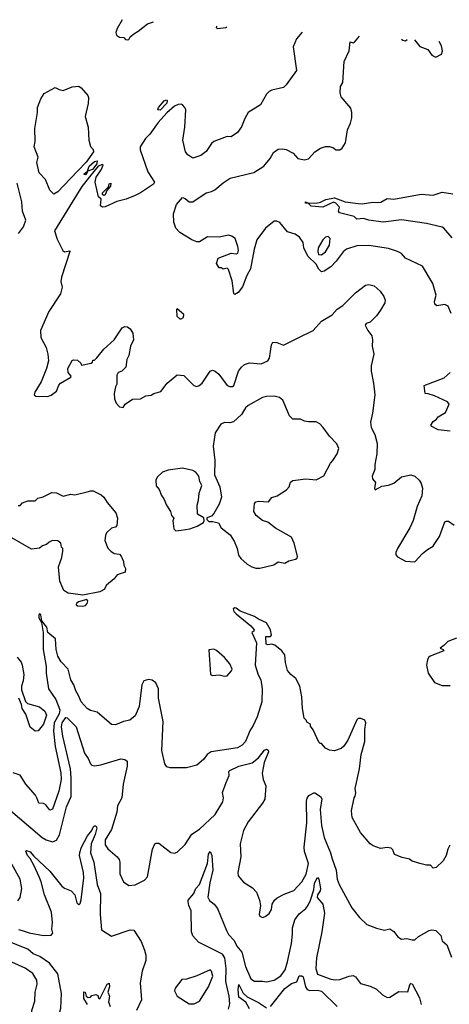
# Model space of a CAD drawing. Extents: x 1268547 to 1425625, y 515768 to 616754.
# Tile 166 of 256: x 1307554 to 1310829, y 606582 to 614083. Entities that reach past the tile are written whole.
import ezdxf

# ---------------------------------------------------------------- set-up
doc = ezdxf.new("R2010")
doc.units = 0

msp = doc.modelspace()

# ---------------------------------------------------------------- linework, layer by layer
at = {"layer": '0CON10XD'}
for points in [[(1308335.5, 614082.9), (1308296.7, 614015), (1308287.5, 613985), (1308292.5, 613965), (1308315, 613950), (1308347, 613947), (1308361.7, 613931.7), (1308375, 613930), (1308385, 613932.5), (1308397, 613953), (1308423.6, 613976.4), (1308457.5, 613995), (1308529.3, 614050.7), (1308575, 614066.4)], [(1309708, 613988.1), (1309664, 613936), (1309638.8, 613875), (1309664.2, 613695), (1309585, 613586.2), (1309565, 613566.7), (1309476.4, 613546.4), (1309455, 613536.2), (1309436.2, 613515), (1309388.8, 613435), (1309296.2, 613375), (1309269.7, 613330.3), (1309244.2, 613265.8), (1309215, 613223.3), (1309165, 613190), (1309135, 613192), (1309034.3, 613155.7), (1309015, 613140), (1308975, 613080), (1308935, 613048.8), (1308875, 613027.5), (1308835, 613052.5), (1308816.7, 613075), (1308797.5, 613165), (1308813.3, 613265), (1308819.4, 613395), (1308812.9, 613415), (1308795, 613434.3), (1308785, 613440.6), (1308763.1, 613436.9), (1308735, 613424.5), (1308676.6, 613373.4), (1308609.8, 613300.2), (1308545, 613210.9), (1308511.9, 613178.1), (1308472.5, 613115), (1308471.5, 613091.5), (1308531.4, 612925), (1308582.5, 612845), (1308575, 612830), (1308475.7, 612764.3), (1308435.5, 612744.5), (1308365, 612716.7), (1308295, 612698.1), (1308206.1, 612656.1), (1308185, 612654.3), (1308170, 612665), (1308176.1, 612716.1), (1308154.5, 612734.5), (1308130, 612845), (1308137.9, 612882.1), (1308175, 612938), (1308190, 612975), (1308185, 612980), (1308153.3, 612966.7), (1308086.2, 612885), (1308028.1, 612811.9), (1307819.6, 612475), (1307840.6, 612410.6), (1307883.9, 612323.9), (1307895, 612315.6), (1307935, 612322.5), (1307937, 612317), (1307872.5, 612122.5), (1307868.8, 612088.8), (1307876.9, 612045), (1307865.7, 611995), (1307775, 611858.6), (1307712.1, 611715), (1307715, 611662.5), (1307755.4, 611585.4), (1307769.4, 611535), (1307772.5, 611485), (1307757.5, 611425), (1307717.2, 611322.8), (1307668.6, 611245), (1307664.1, 611224.1), (1307676, 611216), (1307765, 611211.2), (1307795, 611221.2), (1307835, 611253.8), (1307851.7, 611298.3), (1307865, 611313.3), (1307945, 611360), (1307947.5, 611367.5), (1307923.3, 611395), (1307920, 611425), (1307955, 611487.5), (1307965, 611492.5), (1307995, 611490), (1308020, 611465), (1308025, 611450), (1308100, 611465), (1308110, 611475), (1308111.7, 611488.3), (1308125, 611490), (1308143, 611507), (1308196.1, 611573.9), (1308275, 611643.3), (1308335.6, 611734.4), (1308354.4, 611745.6), (1308375, 611742.5), (1308395, 611728), (1308417.1, 611695), (1308422.5, 611645), (1308398, 611595), (1308386, 611525), (1308371.2, 611495), (1308363.8, 611435), (1308332.5, 611405), (1308303.8, 611396.2), (1308293.3, 611375), (1308293.3, 611305), (1308283.3, 611285), (1308273.3, 611235), (1308276.7, 611195), (1308288.3, 611161.7), (1308315, 611132.5), (1308341.7, 611128.3), (1308357, 611153), (1308415, 611192.5), (1308475, 611193.3), (1308515, 611216.2), (1308555, 611221.2), (1308576.1, 611233.9), (1308629.5, 611250.5), (1308677, 611313), (1308755, 611377.5), (1308805, 611371.2), (1308882, 611295), (1308905, 611288.9), (1308922, 611295), (1308945.7, 611315), (1309005, 611404.2), (1309025, 611412.9), (1309045, 611405.8), (1309071.4, 611381.4), (1309135, 611297.1), (1309155, 611288.6), (1309175, 611289.2), (1309185.8, 611295), (1309222.2, 611405), (1309244.7, 611435.3), (1309268.6, 611455), (1309305, 611468.5), (1309395, 611462.1), (1309446, 611485), (1309458, 611505), (1309473.8, 611605), (1309483.9, 611626.1), (1309515, 611623.8), (1309565, 611604.2), (1309680.8, 611660.8), (1309791.2, 611715), (1309853.8, 611785), (1309936.8, 611833.2), (1309975, 611878), (1310016.7, 611905), (1310115, 612002), (1310189.7, 612060.3), (1310215, 612064.3), (1310255, 612054.4), (1310302, 612015), (1310330, 611975), (1310338.8, 611945), (1310336.2, 611925), (1310305, 611868.8), (1310272.7, 611827.3), (1310225, 611777.5), (1310195, 611767.5), (1310187.5, 611755), (1310207.5, 611715), (1310238.8, 611675), (1310244.1, 611644.1), (1310240, 611595), (1310253.8, 611535), (1310233.3, 611445), (1310233.3, 611405), (1310252, 611315), (1310262, 611225), (1310244.4, 611085.6), (1310227.7, 611017.7), (1310232, 610975), (1310262.1, 610922.1), (1310279.4, 610855), (1310275.8, 610775), (1310260, 610695), (1310261.2, 610655), (1310241.2, 610605), (1310243.9, 610583.9), (1310266.2, 610556.2), (1310258.8, 610515), (1310265, 610502.5), (1310315, 610528.8), (1310365, 610536.7), (1310405, 610552), (1310465, 610600.8), (1310535, 610615.7), (1310565, 610605.8), (1310600, 610575), (1310615, 610550), (1310624.5, 610515), (1310620.4, 610455), (1310583.8, 610375), (1310553.3, 610266.7), (1310527.6, 610212.4), (1310434, 610055), (1310422.5, 610025), (1310422, 610005), (1310435, 609990), (1310495, 609958.8), (1310565, 609953.8), (1310625, 610016.2), (1310662.1, 610047.9), (1310705, 610073.3), (1310714.1, 610085.9), (1310753.8, 610145), (1310795, 610256.7), (1310805, 610263.3), (1310821.7, 610261.7), (1310865, 610232.5)], [(1309053.7, 614033.3), (1309051.2, 614021.2), (1309065, 614016.7), (1309125, 614023.3), (1309132.8, 614027.8)], [(1310843.4, 611843.4), (1310819.5, 611899.5), (1310795, 611913.8), (1310735, 611903.8), (1310718.8, 611915), (1310716.1, 611936.1), (1310729.2, 611985), (1310704.1, 612074.1), (1310625.6, 612205.6), (1310495, 612266), (1310465, 612300.8), (1310435, 612317.1), (1310365, 612340), (1310215, 612361.5), (1310125, 612360), (1310045, 612335.6), (1310020, 612315), (1309966.4, 612243.6), (1309925, 612200), (1309875, 612166.7), (1309855, 612163.3), (1309835, 612182.5), (1309815, 612220), (1309751.7, 612281.7), (1309718.8, 612345), (1309713.8, 612385), (1309686.7, 612425), (1309655, 612450), (1309596, 612466), (1309537, 612537), (1309515, 612548.5), (1309495, 612548.9), (1309426.9, 612495), (1309361.9, 612405), (1309341.6, 612335), (1309314.4, 612185), (1309284.3, 612135), (1309252.7, 612047.3), (1309218.8, 612005), (1309195, 611990), (1309186.7, 611996.7), (1309174.2, 612094.2), (1309145, 612180), (1309135, 612190), (1309105, 612182.5), (1309091.7, 612191.7), (1309075, 612192.5), (1309054, 612225), (1309066.7, 612265), (1309165, 612303.8), (1309205, 612300), (1309216.2, 612305), (1309220.8, 612325), (1309215.7, 612355), (1309195.6, 612415), (1309172, 612435), (1309145, 612440.8), (1309075, 612426.4), (1308985, 612428.6), (1308925, 612390), (1308905, 612390), (1308865.8, 612405.8), (1308775, 612460.8), (1308744.1, 612494.1), (1308729.7, 612539.7), (1308726.8, 612603.2), (1308748.1, 612675), (1308795, 612727.5), (1308815, 612720), (1308845, 612694.2), (1308875, 612694.2), (1308975, 612764.2), (1309015.8, 612774.2), (1309042.1, 612787.9), (1309105, 612841.2), (1309157.5, 612875), (1309339.2, 612919.2), (1309415, 612968), (1309464.1, 613025.9), (1309488.3, 613071.7), (1309525, 613096.7), (1309555, 613100), (1309585, 613093.3), (1309637.5, 613065), (1309675, 613026.7), (1309725, 613016.2), (1309756.1, 613023.9), (1309805, 613077.5), (1309846.7, 613103.3), (1309885, 613117.5), (1309916.4, 613116.4), (1309945, 613107.5), (1309965, 613092.5), (1309995, 613092.5), (1310012.5, 613105), (1310038.8, 613145), (1310054, 613245), (1310076.2, 613295), (1310085.9, 613335.9), (1310085.9, 613375.9), (1310077.7, 613407.7), (1310004.2, 613494.2), (1309996.2, 613525), (1310000, 613575), (1310016.7, 613605), (1310026.2, 613765), (1310065.6, 613845), (1310073.8, 613915), (1310095, 613907.5), (1310105, 613912.5), (1310145, 613957.9)], [(1310465.4, 613935.8), (1310475, 613926.7), (1310495, 613922.5), (1310508.7, 613932.8)], [(1310564.8, 613928.9), (1310605, 613877.5), (1310665, 613856.7), (1310695, 613812.5), (1310725, 613797.5), (1310769.5, 613820.5), (1310778, 613845), (1310770, 613885), (1310751.4, 613916)], [(1307815, 612753.6), (1307785, 612784.2), (1307751.4, 612865), (1307702.7, 612915), (1307685.8, 612994.2), (1307693.8, 613035), (1307664.2, 613115), (1307671.4, 613155), (1307669.2, 613255), (1307690.8, 613375), (1307688.8, 613415), (1307715, 613480), (1307740.5, 613519.5), (1307825, 613565.8), (1307855, 613550), (1307885, 613543.3), (1307955, 613572.5), (1308005, 613577.5), (1308022.5, 613565), (1308072.5, 613505), (1308079.3, 613489.3), (1308076.1, 613443.9), (1308053.8, 613345), (1308076.7, 613265), (1308081.2, 613165), (1308095, 613117.5), (1308114, 613094), (1308116, 613075), (1308061.8, 612998.2), (1307939.3, 612870.7), (1307845, 612770.9), (1307815, 612753.6)], [(1308625, 613394.5), (1308606.7, 613395), (1308612.7, 613415), (1308655, 613465.3), (1308675, 613472.9), (1308679.2, 613465), (1308675, 613448.1), (1308625, 613394.5)], [(1308055, 612900), (1308043.3, 612905), (1308070, 612930), (1308082.7, 612967.3), (1308125, 613003.3), (1308145, 613007.5), (1308142.5, 612985), (1308109.3, 612940.7), (1308070, 612930), (1308066.7, 612913.3), (1308055, 612900)], [(1307545, 612453.1), (1307582, 612505), (1307600.4, 612555), (1307575.9, 612625), (1307569.5, 612695), (1307535, 612837.5)], [(1308195, 612743.3), (1308185, 612750), (1308184.2, 612765), (1308230, 612810), (1308235, 612832.5), (1308247.7, 612837.7), (1308245.7, 612815), (1308218, 612782), (1308205, 612748.8), (1308195, 612743.3)], [(1310851.1, 612421.1), (1310787.5, 612495), (1310775, 612502.5), (1310655, 612530.7), (1310465, 612557.9), (1310325, 612539.7), (1310215.2, 612555.2), (1310175, 612568.8), (1310125, 612563.5), (1310104.5, 612584.5), (1309990.9, 612610.9), (1309984.3, 612625), (1309991.2, 612655), (1309962.9, 612685), (1309945, 612692.1), (1309865.4, 612654.6), (1309775, 612661.8), (1309754, 612684), (1309732, 612685), (1309733.3, 612695), (1309746.7, 612686.7), (1309815, 612685.4), (1309847.4, 612692.6), (1309888, 612712), (1309955, 612725.8), (1310035, 612694.6), (1310135, 612683.8), (1310165, 612680), (1310245, 612694), (1310285, 612690), (1310306.6, 612693.4), (1310355, 612720.8), (1310406.1, 612716.1), (1310615, 612754), (1310705, 612746.5), (1310775, 612769.2), (1310855, 612756.7)], [(1309855, 612291.2), (1309885, 612313.8), (1309915.8, 612365), (1309920, 612415), (1309905, 612430), (1309885, 612426.7), (1309865, 612406.2), (1309828.8, 612345), (1309826.4, 612316.4), (1309832.5, 612295), (1309855, 612291.2)], [(1308785, 611803.3), (1308803.3, 611815), (1308806.4, 611836.4), (1308755, 611880), (1308750, 611875), (1308752.5, 611825), (1308774, 611804), (1308785, 611803.3)], [(1310835, 610948.1), (1310745, 610957.1), (1310695.8, 610985), (1310688.6, 610995), (1310705, 611021.9), (1310731.1, 611038.9), (1310745, 611057.1), (1310799.1, 611090.9), (1310827.1, 611155), (1310815, 611172.5), (1310715, 611218), (1310667, 611233), (1310644.1, 611234.1), (1310637.5, 611295), (1310789.2, 611355), (1310836, 611394)], [(1309385, 609903.8), (1309490.5, 609929.5), (1309525, 609952.5), (1309575, 609943.3), (1309605, 609960), (1309657, 609973), (1309670, 609980), (1309672.5, 609995), (1309645.8, 610095.8), (1309625, 610140), (1309505, 610208), (1309445, 610256), (1309405, 610266.7), (1309357.5, 610305), (1309340, 610335), (1309344.1, 610395.9), (1309355, 610410), (1309374.2, 610415.8), (1309450.7, 610409.3), (1309475, 610442.5), (1309517.5, 610455), (1309587.7, 610502.3), (1309607.5, 610525), (1309619.3, 610560.7), (1309635, 610572.5), (1309735, 610583.8), (1309815, 610576.2), (1309871.7, 610608.3), (1309922, 610705), (1309942, 610725), (1309974, 610775), (1309986, 610815), (1309972.3, 610852.3), (1309915, 610910.8), (1309866.5, 610976.5), (1309841.2, 611005), (1309815, 611019.2), (1309755, 611018.8), (1309724.2, 611024.2), (1309695, 611040), (1309635, 611040), (1309610, 611065), (1309560, 611185), (1309535, 611204), (1309494.2, 611214.2), (1309435, 611212.9), (1309404.5, 611205.5), (1309295.4, 611144.6), (1309274.2, 611125), (1309245, 611076.2), (1309185, 611018.8), (1309155, 611012), (1309115, 611013.8), (1309087.7, 611002.3), (1309044.5, 610935.5), (1309028.6, 610835), (1309040.8, 610725), (1309040, 610615), (1309078.6, 610525), (1309092.9, 610445), (1309075, 610392.5), (1309035, 610320), (1309015, 610300), (1308981.7, 610288.3), (1308980, 610275), (1308995, 610260), (1309025, 610260), (1309069.3, 610249.3), (1309090.9, 610210.9), (1309157.7, 610157.7), (1309189.2, 610109.2), (1309212, 610055), (1309222.7, 610002.7), (1309238.8, 609978.8), (1309288.8, 609935), (1309323.6, 609913.6), (1309355, 609904), (1309385, 609903.8)], [(1308745, 610190), (1308785, 610193.8), (1308850, 610205), (1308905.9, 610224.1), (1308956.4, 610253.6), (1308960, 610265), (1308958.3, 610288.3), (1308910, 610315), (1308906.7, 610385), (1308918.3, 610421.7), (1308922, 610475), (1308943.3, 610535), (1308926.7, 610565), (1308920, 610605), (1308896.7, 610635), (1308875, 610648.8), (1308795, 610667.1), (1308685, 610651.2), (1308643.2, 610636.8), (1308601.2, 610598.8), (1308592, 610575), (1308595, 610532.5), (1308616.7, 610505), (1308635, 610457.5), (1308653.6, 610433.6), (1308672.5, 610385), (1308702.5, 610335), (1308710, 610305), (1308730, 610285), (1308722.5, 610265), (1308730, 610205), (1308745, 610190)], [(1307541.7, 610381.7), (1307557.1, 610382.9), (1307575, 610402.5), (1307615, 610417.5), (1307671.7, 610418.3), (1307693.3, 610436.7), (1307731.7, 610448.3), (1307798.3, 610481.7), (1307835, 610477.5), (1307885, 610452.5), (1307945, 610467.5), (1307975, 610462.5), (1308067.5, 610485), (1308095.7, 610494.3), (1308115, 610492.5), (1308175, 610462.5), (1308195.5, 610445), (1308220.4, 610405), (1308287.7, 610325), (1308300.4, 610285), (1308295, 610230), (1308285, 610218), (1308255, 610208.8), (1308217, 610173), (1308207, 610153), (1308202.5, 610115), (1308226.4, 610056.4), (1308247.5, 610035), (1308275, 610016.7), (1308315, 610010), (1308326.7, 609995), (1308346.4, 609956.4), (1308348.3, 609928.3), (1308361.7, 609901.7), (1308357.5, 609875), (1308296.6, 609853.4), (1308275, 609824.2), (1308215.8, 609775), (1308198.5, 609741.5), (1308165.6, 609724.4), (1308035, 609699.2), (1307922.5, 609715), (1307891.2, 609735), (1307861.1, 609805), (1307850, 609915), (1307874.1, 609985.9), (1307883.3, 610035), (1307882.5, 610055), (1307873.3, 610065), (1307866.7, 610095), (1307845, 610112.5), (1307805, 610114), (1307777.7, 610102.3), (1307757.5, 610085), (1307727.5, 610075), (1307705, 610056.2), (1307645, 610050), (1307495, 610136)], [(1308035, 609613.8), (1308055, 609621.2), (1308067.5, 609635), (1308073.8, 609655), (1308066.1, 609666.1), (1308002.7, 609647.3), (1307986.7, 609635), (1307983.3, 609625), (1307995, 609616.7), (1308035, 609613.8)], [(1310833.8, 607795), (1310818.8, 607765), (1310806.2, 607715), (1310783.3, 607675), (1310727.5, 607625), (1310705, 607620), (1310685, 607642.5), (1310655, 607641.2), (1310605, 607653.3), (1310545, 607673.3), (1310525, 607688.8), (1310468.8, 607701.2), (1310411.9, 607721.9), (1310398.2, 607758.2), (1310385, 607772.5), (1310355, 607777.1), (1310305, 607770), (1310249.3, 607789.3), (1310225, 607804.2), (1310151.1, 607891.1), (1310088.1, 608005), (1310084.4, 608055), (1310102.5, 608155), (1310111.7, 608168.3), (1310116.4, 608193.6), (1310112.5, 608225), (1310145.5, 608374.5), (1310156.7, 608485), (1310184.4, 608585), (1310184, 608675), (1310192, 608725), (1310185.8, 608745.8), (1310155, 608760), (1310135, 608760), (1310125, 608750), (1310054.3, 608595), (1310025, 608548.8), (1310005, 608530), (1309955, 608513.8), (1309915, 608516.7), (1309883.9, 608533.9), (1309855, 608567.5), (1309845, 608570), (1309835, 608580), (1309791.7, 608671.7), (1309771.7, 608701.7), (1309770, 608715), (1309741.7, 608731.7), (1309740, 608745), (1309723, 608763), (1309710, 608835), (1309705.8, 608925), (1309690, 609005), (1309658.1, 609065), (1309620.8, 609095), (1309595.8, 609125), (1309580, 609185), (1309575.8, 609245), (1309551.1, 609275), (1309498.9, 609318.9), (1309475, 609325.6), (1309445, 609320), (1309433.8, 609325), (1309430, 609385), (1309466.4, 609383.6), (1309473.3, 609395), (1309465.6, 609435), (1309435, 609489.2), (1309375, 609516), (1309345, 609536.9), (1309235, 609578.1), (1309205, 609598.8), (1309195, 609601.2), (1309182.5, 609595), (1309187.5, 609575), (1309205, 609555.8), (1309316.2, 609465), (1309342.5, 609435), (1309340, 609425), (1309323.3, 609415), (1309360, 609335), (1309348.5, 609165), (1309373.1, 609093.1), (1309391.8, 609055), (1309401.5, 608985), (1309400.3, 608885), (1309365, 608772.9), (1309335, 608706.9), (1309307.3, 608665), (1309275.7, 608585), (1309250.6, 608555), (1309214, 608535), (1309014.8, 608505.2), (1308983.1, 608485), (1308955, 608448), (1308905, 608402.5), (1308826.1, 608383.9), (1308702.3, 608382.3), (1308675, 608390), (1308661.2, 608415), (1308636.6, 608515), (1308647.1, 608737.1), (1308611.1, 608915), (1308612.7, 608985), (1308591.7, 609031.7), (1308565, 609052), (1308535, 609056.7), (1308500, 609045), (1308485.5, 609015), (1308465, 608850), (1308435, 608778.8), (1308394.1, 608745.9), (1308345, 608735.7), (1308285, 608711.2), (1308255, 608713.8), (1308145, 608806.9), (1308095, 608820.5), (1308068.6, 608835), (1308023.1, 608885), (1308003.3, 608935), (1307980.8, 608970.8), (1307966.4, 609015), (1307942.7, 609055), (1307923.2, 609135), (1307870.9, 609190.9), (1307844.8, 609235), (1307832.9, 609285), (1307825.7, 609365.7), (1307768.6, 609415), (1307760, 609455), (1307723, 609503), (1307715, 609548.6), (1307705, 609555.5), (1307700.4, 609549.6), (1307700.5, 609525), (1307720, 609490), (1307732.5, 609415), (1307732.2, 609285), (1307756.1, 609156.1), (1307756.9, 609105), (1307774.2, 608985), (1307830, 608905), (1307860.3, 608825), (1307855.8, 608795), (1307818, 608725), (1307812.6, 608662.6), (1307824.2, 608545.8), (1307866.4, 608346.4), (1307869.5, 608295), (1307851.2, 608205), (1307805, 608068.8), (1307785, 608062), (1307752.3, 608102.3), (1307735, 608111.2), (1307700, 608115), (1307684, 608155), (1307673.8, 608175), (1307600.2, 608260.2), (1307557.6, 608327.6), (1307505, 608345.6)], [(1310885, 609371.2), (1310816.7, 609345), (1310786.2, 609315), (1310760, 609295), (1310782.5, 609285), (1310786.2, 609275), (1310682.5, 609235), (1310670, 609225), (1310663.9, 609206.1), (1310656.2, 609165), (1310668.8, 609105), (1310715, 609034.2), (1310775, 609011.2), (1310835, 609010)], [(1309115, 609081.4), (1309135, 609083.8), (1309168.9, 609121.1), (1309174.4, 609135), (1309155.9, 609175.9), (1309114.2, 609225), (1309055, 609276.2), (1309033.6, 609286.4), (1308997, 609283), (1309009.2, 609095), (1309025, 609086.7), (1309075, 609090.8), (1309115, 609081.4)], [(1307535.8, 609225.8), (1307565, 609187.5), (1307573.8, 609165), (1307585.8, 609095), (1307581.2, 609045), (1307566.7, 609005), (1307567, 608977), (1307598.3, 608888.3), (1307614.1, 608874.1), (1307705, 608846.9), (1307745, 608815.8), (1307759.4, 608785), (1307735, 608716), (1307695, 608666), (1307672.3, 608662.3), (1307635, 608692.5), (1307601.7, 608791.7), (1307572.5, 608835), (1307567.5, 608865), (1307546.2, 608915)], [(1307465, 608073.6), (1307725, 607851.8), (1307755, 607834.5), (1307805, 607818.6), (1307835, 607832.5), (1307857.7, 607872.3), (1307910.2, 608085), (1307945.6, 608164.4), (1307946.7, 608306.7), (1307940.7, 608375), (1307882.3, 608625), (1307873.8, 608695), (1307878.3, 608725), (1307905, 608765.7), (1307916.9, 608765), (1307985.3, 608695), (1308047.5, 608495), (1308075.6, 608455), (1308093.3, 608415), (1308104.6, 608404.6), (1308125, 608398.1), (1308172.8, 608407.2), (1308325, 608451.9), (1308355, 608447.5), (1308372, 608435), (1308373.1, 608395), (1308341.7, 608258.3), (1308331.4, 608155), (1308300.5, 608095), (1308294.6, 608045), (1308254.1, 607914.1), (1308205.5, 607835), (1308206.3, 607796.3), (1308225.6, 607765.6), (1308296.6, 607706.6), (1308312, 607685), (1308318, 607665), (1308316.7, 607575), (1308344.2, 607514.2), (1308385, 607486.7), (1308435, 607492.5), (1308505, 607528.8), (1308527.7, 607552.3), (1308567, 607763), (1308585, 607803.3), (1308595, 607810), (1308615, 607810), (1308705, 607737.5), (1308735, 607734), (1308755, 607740), (1308815, 607800), (1308865, 607879.2), (1308925, 607915.7), (1309045, 608027.8), (1309102, 608125), (1309106.9, 608155), (1309100.9, 608195), (1309128.5, 608271.5), (1309151.9, 608325), (1309148, 608355), (1309155, 608363.8), (1309225, 608396.7), (1309325, 608421.9), (1309375, 608458.6), (1309421.4, 608518.6), (1309436.5, 608526.5), (1309449.1, 608519.1), (1309450, 608505), (1309417.5, 608425), (1309402.7, 608342.7), (1309408.8, 608295), (1309430, 608245), (1309422.5, 608145), (1309405.8, 608115), (1309296.8, 607973.2), (1309260, 607905), (1309234.4, 607805), (1309239.2, 607705), (1309215.8, 607585), (1309220.3, 607560.3), (1309261.3, 607511.3), (1309329.1, 607469.1), (1309360, 607435), (1309382.5, 607375), (1309390, 607335), (1309380, 607265)], [(1309380, 607265), (1309383.6, 607253.6), (1309405, 607243.3), (1309425, 607250), (1309455.9, 607274.1), (1309472.5, 607305), (1309477.5, 607345), (1309497.5, 607375), (1309517.7, 607392.3), (1309570.3, 607419.7), (1309645, 607449.2), (1309705, 607514), (1309736.5, 607573.5), (1309755.3, 607655), (1309723.9, 607745), (1309722.1, 607777.9), (1309742.5, 607965), (1309739.5, 608130.5), (1309745, 608153.3), (1309757.7, 608172.3), (1309795, 608194), (1309805, 608194), (1309846.7, 608165), (1309857.3, 608147.3), (1309843.4, 608066.6), (1309854.6, 607945), (1309875, 607852), (1309923.8, 607735), (1309935, 607690), (1309965.6, 607605), (1309974.4, 607535.6), (1309988.6, 607495), (1310087, 607317), (1310145, 607243.8), (1310199.5, 607189.5), (1310275, 607161.2), (1310335, 607146.7), (1310375, 607156.7), (1310405.5, 607135.5), (1310436, 607095), (1310465, 607077.5), (1310505, 607082), (1310545, 607072), (1310565, 607074), (1310595, 607098.8), (1310675, 607143.8), (1310695, 607148.8), (1310725, 607143.3), (1310763.3, 607105), (1310774, 607065), (1310808.8, 607035), (1310845, 606940)], [(1307545, 607151.2), (1307574.1, 607144.1), (1307625, 607127.3), (1307735, 607106.8), (1307795, 607108.6), (1307805.5, 607124.5), (1307798.4, 607155), (1307804.7, 607205), (1307796.4, 607285), (1307743.9, 607415), (1307718.2, 607515), (1307702.6, 607552.6), (1307661.8, 607641.8), (1307633.6, 607693.6), (1307614.5, 607715), (1307600.5, 607749.5), (1307606.7, 607753.3), (1307635, 607744.2), (1307661.1, 607711.1), (1307782.5, 607595), (1307875, 607482.5), (1307895, 607467.5), (1307947.2, 607447.2), (1307973.1, 607415), (1307990, 607355), (1308005, 607338.8), (1308015, 607348.8), (1308023.4, 607376.6), (1308042, 607545), (1308039.5, 607585), (1308010.8, 607715), (1308012, 607738), (1308025, 607778), (1308069.8, 607865), (1308102.9, 607905), (1308115, 607932.5), (1308125, 607942.5), (1308135, 607942.5), (1308141.2, 607925), (1308128.4, 607875), (1308098.8, 607805), (1308094.7, 607735), (1308119.1, 607665), (1308145.7, 607495), (1308170.2, 607425), (1308168.1, 607265), (1308178.3, 607148.3), (1308255, 607101.2), (1308395, 607148.6), (1308425, 607146.2), (1308481.2, 607061.2), (1308505.4, 606995.4)], [(1309145.5, 606544.5), (1309156.5, 606585), (1309150.8, 606645), (1309126.2, 606755), (1309127.7, 606855), (1309118, 606935), (1309100.5, 606965), (1308916.2, 607055), (1308875, 607102.5), (1308863.8, 607135), (1308860, 607295), (1308842.5, 607335), (1308837.1, 607365), (1308839.2, 607375), (1308880.8, 607425), (1308896.4, 607463.6), (1308924, 607495), (1308986.7, 607655), (1308992.7, 607725), (1309006.8, 607746.8), (1309018.1, 607715), (1309026.8, 607605), (1309002.3, 607507.8), (1308989.1, 607399.1), (1309002.1, 607372.1), (1309035.7, 607345.7), (1309061.3, 607311.3), (1309131.1, 607145), (1309145, 607114.2), (1309187.9, 607067.9), (1309209.7, 607025), (1309248.3, 606978.3), (1309275, 606870), (1309316.7, 606775), (1309345, 606757.5), (1309405, 606758.9), (1309435, 606752.5), (1309495, 606765.7), (1309545, 606798.8), (1309576.5, 606843.5), (1309595.5, 606905), (1309625, 607046.2), (1309634.1, 607115), (1309632.5, 607165), (1309651.2, 607225), (1309685, 607270), (1309735, 607311.9), (1309752.8, 607337.2), (1309771.3, 607375), (1309796.4, 607453.6), (1309800.9, 607505), (1309825, 607548.8), (1309833.8, 607535), (1309848.1, 607465), (1309844.7, 607445.3), (1309824.3, 607415), (1309822.5, 607395), (1309864.4, 607345), (1309878.3, 607275), (1309857.1, 607132.9), (1309815.4, 606935), (1309811.9, 606855), (1309825, 606811.1), (1309925, 606773.8), (1309962, 606768), (1309995, 606771.4), (1310065, 606797.1), (1310095, 606801.2), (1310115, 606790), (1310151.2, 606741.2), (1310225, 606718.8), (1310275, 606696.2), (1310320, 606655), (1310355, 606633.3), (1310375, 606636.7), (1310445, 606678.8), (1310513.6, 606676.4), (1310529.1, 606730.9), (1310535, 606739.2), (1310545, 606738.1), (1310600.8, 606630.8), (1310615, 606581.5)], [(1307540.3, 607369.7), (1307558.6, 607395), (1307570, 607465), (1307556.9, 607535), (1307495, 607649.2)], [(1307545, 605966), (1307585, 605975.7), (1307635, 606010.8), (1307755.8, 606175), (1307781.4, 606375), (1307851.1, 606485), (1307868.8, 606551.2), (1307873.5, 606665), (1307845.9, 606815), (1307781.8, 606895), (1307707.3, 606945), (1307657.6, 606967.6), (1307615, 607001.9), (1307455, 607064.8)], [(1308505.4, 606995.4), (1308516.7, 606955), (1308515.5, 606915), (1308487.5, 606835), (1308473.1, 606745), (1308483.3, 606615), (1308443.8, 606535)], [(1307459.4, 606145), (1307555.6, 606255), (1307575.5, 606285), (1307598.9, 606355), (1307626.7, 606405), (1307648.6, 606461.4), (1307652.5, 606485), (1307645.6, 606535), (1307670, 606605), (1307670.9, 606675), (1307687.8, 606735), (1307684.4, 606765), (1307655.4, 606815.4), (1307595, 606856.7), (1307495, 606901.9)], [(1308885, 606584.2), (1308923.8, 606605), (1308993.5, 606715), (1309025.3, 606795), (1309015.4, 606835.4), (1309005, 606844), (1308905, 606798), (1308825.5, 606774.5), (1308788.8, 606771.2), (1308738.1, 606705), (1308734.4, 606684.4), (1308755, 606643.8), (1308845, 606585.8), (1308885, 606584.2)], [(1309465.2, 606564.8), (1309575, 606702.9), (1309625, 606740.4), (1309667.8, 606752.2), (1309685, 606798.2), (1309705, 606798.6), (1309715, 606790.6), (1309732, 606715), (1309744.6, 606695), (1309765, 606687.1), (1309825, 606690.3), (1309855, 606682.3), (1309974.2, 606564.2)], [(1308071.1, 606581.1), (1308042.5, 606625), (1308042.3, 606677.7), (1308052.5, 606675), (1308061.2, 606645), (1308075, 606634), (1308093.8, 606636.2), (1308105, 606650), (1308135, 606657.5), (1308148.8, 606648.8), (1308155, 606630), (1308165, 606622.5), (1308220, 606735), (1308235, 606742.9), (1308239.5, 606715), (1308226.2, 606675), (1308239.3, 606645), (1308231.4, 606601.4), (1308243.3, 606565)], [(1309305, 606548.6), (1309277, 606597), (1309225.7, 606635), (1309220.4, 606695), (1309225, 606733.3), (1309256.9, 606666.9), (1309288.7, 606638.7), (1309375, 606596.1), (1309436.2, 606556.2)]]:
    msp.add_lwpolyline(points, dxfattribs=at)

doc.saveas('drawing.dxf')
